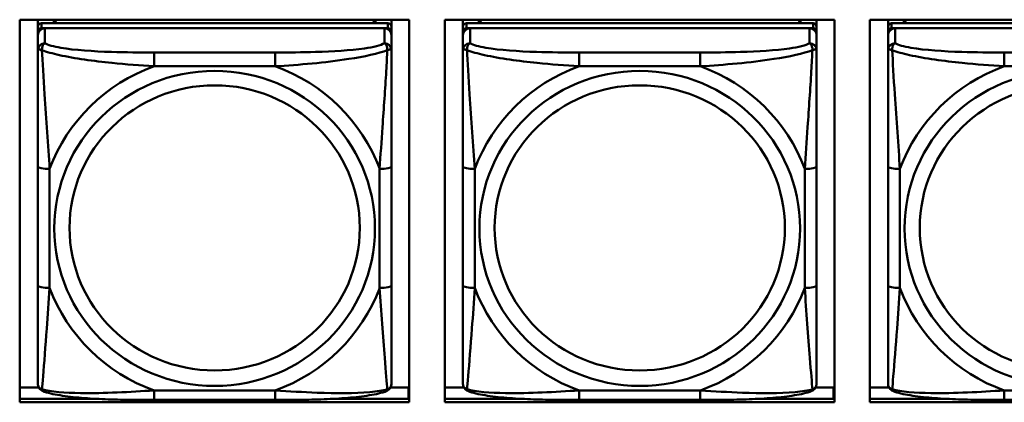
# Model space of a CAD drawing. Header units: inches. Extents: x 0.8 to 72.9, y -5.1 to 48.7.
# Tile 95 of 237: x 38.2 to 39.8, y 16.8 to 17.4. Entities that reach past the tile are written whole.
import ezdxf

# ---------------------------------------------------------------- set-up
doc = ezdxf.new("R2010")
doc.units = ezdxf.units.IN
doc.header["$MEASUREMENT"] = 0
doc.layers.add('Visible Edges(ROSSANSI)', color=7, linetype='Continuous', lineweight=50)
doc.layers.add('Visible Tangent Edges(ROSSANSI)', color=7, linetype='Continuous', lineweight=50)

msp = doc.modelspace()

# ---------------------------------------------------------------- linework, layer by layer
at = {"layer": 'Visible Edges(ROSSANSI)'}
for p, q in [((38.1917, 16.7688), (38.1917, 17.4075)), ((38.1917, 17.4075), (38.8423, 17.4075)), ((38.222, 17.3956), (38.222, 17.4075)), ((38.8067, 17.4014), (38.2279, 17.4014)), ((38.2486, 17.4014), (38.2486, 17.4075)), ((38.2524, 17.4014), (38.2493, 17.4075)), ((38.7853, 17.4075), (38.7822, 17.4014)), ((38.786, 17.4075), (38.786, 17.4014)), ((38.8126, 17.4075), (38.8126, 17.3956)), ((38.8423, 17.4075), (38.8423, 16.7688)), ((38.9017, 16.7688), (38.9017, 17.4075)), ((38.9017, 17.4075), (39.5523, 17.4075)), ((38.932, 17.3956), (38.932, 17.4075)), ((39.5167, 17.4014), (38.9379, 17.4014)), ((38.9586, 17.4014), (38.9586, 17.4075)), ((38.9624, 17.4014), (38.9593, 17.4075)), ((39.4953, 17.4075), (39.4922, 17.4014)), ((39.496, 17.4075), (39.496, 17.4014)), ((39.5226, 17.4075), (39.5226, 17.3956)), ((39.5523, 17.4075), (39.5523, 16.7688)), ((39.6117, 16.7688), (39.6117, 17.4075)), ((39.6117, 17.4075), (40.2623, 17.4075)), ((39.642, 17.3956), (39.642, 17.4075)), ((40.2267, 17.4014), (39.6479, 17.4014)), ((39.6686, 17.4014), (39.6686, 17.4075)), ((39.6724, 17.4014), (39.6693, 17.4075)), ((38.222, 17.3956), (38.222, 17.3873)), ((38.222, 17.3815), (38.222, 17.3873)), ((38.2279, 17.3931), (38.8067, 17.3931)), ((38.8008, 17.3931), (38.2338, 17.3931)), ((38.8126, 17.3873), (38.8126, 17.3956)), ((38.8126, 17.3873), (38.8126, 17.3815)), ((38.932, 17.3956), (38.932, 17.3873)), ((38.932, 17.3815), (38.932, 17.3873)), ((38.9379, 17.3931), (39.5167, 17.3931)), ((39.5108, 17.3931), (38.9438, 17.3931)), ((39.5226, 17.3873), (39.5226, 17.3956)), ((39.5226, 17.3873), (39.5226, 17.3815)), ((39.642, 17.3956), (39.642, 17.3873)), ((39.642, 17.3815), (39.642, 17.3873)), ((39.6479, 17.3931), (40.2267, 17.3931)), ((40.2208, 17.3931), (39.6538, 17.3931)), ((38.222, 17.3815), (38.222, 17.3566)), ((38.8126, 17.3566), (38.8126, 17.3815)), ((38.932, 17.3815), (38.932, 17.3566)), ((39.5226, 17.3566), (39.5226, 17.3815)), ((39.642, 17.3815), (39.642, 17.3566)), ((38.222, 17.1622), (38.222, 16.9635)), ((38.8126, 16.9635), (38.8126, 17.1622)), ((38.932, 17.1622), (38.932, 16.9635)), ((39.5226, 16.9635), (39.5226, 17.1622)), ((39.642, 17.1622), (39.642, 16.9635)), ((38.1917, 16.7936), (38.2236, 16.7936)), ((38.811, 16.7936), (38.841, 16.7936)), ((38.841, 16.7936), (38.841, 16.7748)), ((38.9017, 16.7936), (38.9336, 16.7936)), ((39.521, 16.7936), (39.551, 16.7936)), ((39.551, 16.7936), (39.551, 16.7748)), ((39.6117, 16.7936), (39.6436, 16.7936)), ((38.1917, 16.7748), (38.3146, 16.7748)), ((38.72, 16.7748), (38.8423, 16.7748)), ((38.8423, 16.7857), (38.841, 16.7857)), ((38.9017, 16.7748), (39.0246, 16.7748)), ((39.43, 16.7748), (39.5523, 16.7748)), ((39.5523, 16.7857), (39.551, 16.7857)), ((39.6117, 16.7748), (39.7346, 16.7748)), ((38.8423, 16.7688), (38.1917, 16.7688)), ((38.6184, 16.7726), (38.4161, 16.7726)), ((39.5523, 16.7688), (38.9017, 16.7688)), ((39.3284, 16.7726), (39.1261, 16.7726)), ((40.2623, 16.7688), (39.6117, 16.7688)), ((40.0384, 16.7726), (39.8361, 16.7726))]:
    msp.add_line(p, q, dxfattribs=at)
for centre, major_axis, start_param, end_param in [((38.2279, 17.3956), (-0.00591, 0), 4.712389, 6.283185), ((38.8067, 17.3956), (0.00591, 0), 0, 1.570796), ((38.9379, 17.3956), (-0.00591, 0), 4.712389, 6.283185), ((39.5167, 17.3956), (0.00591, 0), 0, 1.570796), ((39.6479, 17.3956), (-0.00591, 0), 4.712389, 6.283185), ((38.2279, 17.3873), (-0.00591, 0), 4.712389, 6.283185), ((38.2338, 17.3815), (-0.0118, 0), 4.712389, 6.283185), ((38.8008, 17.3815), (0.0118, 0), 0, 1.570796), ((38.8067, 17.3873), (0.00591, 0), 0, 1.570796), ((38.9379, 17.3873), (-0.00591, 0), 4.712389, 6.283185), ((38.9438, 17.3815), (-0.0118, 0), 4.712389, 6.283185), ((39.5108, 17.3815), (0.0118, 0), 0, 1.570796), ((39.5167, 17.3873), (0.00591, 0), 0, 1.570796), ((39.6479, 17.3873), (-0.00591, 0), 4.712389, 6.283185), ((39.6538, 17.3815), (-0.0118, 0), 4.712389, 6.283185)]:
    msp.add_ellipse(centre, major_axis=major_axis, ratio=0.981793, start_param=start_param, end_param=end_param, dxfattribs=at)
for points, knots in [([(38.222, 17.3566), (38.222, 17.3475), (38.222, 17.3323), (38.222, 17.3151), (38.222, 17.2887), (38.222, 17.2584), (38.222, 17.229), (38.222, 17.2066), (38.222, 17.1842), (38.222, 17.1622)], [-0.7968224, -0.7968224, -0.7968224, -0.7968224, -0.6514613, -0.6514613, -0.6514613, -0.427691, -0.427691, -0.427691, -0.2569517, -0.2569517, -0.2569517, -0.2569517]), ([(38.8126, 17.1622), (38.8126, 17.1854), (38.8126, 17.2091), (38.8126, 17.2328), (38.8126, 17.2639), (38.8126, 17.2962), (38.8126, 17.323), (38.8126, 17.3369), (38.8126, 17.3489), (38.8126, 17.3566)], [0.2569537, 0.2569537, 0.2569537, 0.2569537, 0.4371919, 0.4371919, 0.4371919, 0.6739428, 0.6739428, 0.6739428, 0.7963818, 0.7963818, 0.7963818, 0.7963818]), ([(38.932, 17.3566), (38.932, 17.3475), (38.932, 17.3323), (38.932, 17.3151), (38.932, 17.2887), (38.932, 17.2584), (38.932, 17.229), (38.932, 17.2066), (38.932, 17.1842), (38.932, 17.1622)], [-0.7968224, -0.7968224, -0.7968224, -0.7968224, -0.6514613, -0.6514613, -0.6514613, -0.427691, -0.427691, -0.427691, -0.2569517, -0.2569517, -0.2569517, -0.2569517]), ([(39.5226, 17.1622), (39.5226, 17.1854), (39.5226, 17.2091), (39.5226, 17.2328), (39.5226, 17.2639), (39.5226, 17.2962), (39.5226, 17.323), (39.5226, 17.3369), (39.5226, 17.3489), (39.5226, 17.3566)], [0.2569537, 0.2569537, 0.2569537, 0.2569537, 0.4371919, 0.4371919, 0.4371919, 0.6739428, 0.6739428, 0.6739428, 0.7963818, 0.7963818, 0.7963818, 0.7963818]), ([(39.642, 17.3566), (39.642, 17.3475), (39.642, 17.3323), (39.642, 17.3151), (39.642, 17.2887), (39.642, 17.2584), (39.642, 17.229), (39.642, 17.2066), (39.642, 17.1842), (39.642, 17.1622)], [-0.7968224, -0.7968224, -0.7968224, -0.7968224, -0.6514613, -0.6514613, -0.6514613, -0.427691, -0.427691, -0.427691, -0.2569517, -0.2569517, -0.2569517, -0.2569517]), ([(38.222, 16.9635), (38.222, 16.9403), (38.222, 16.9169), (38.222, 16.8947), (38.222, 16.8656), (38.222, 16.8373), (38.222, 16.8184), (38.222, 16.8087), (38.222, 16.8018), (38.222, 16.8)], [0.2569537, 0.2569537, 0.2569537, 0.2569537, 0.4371919, 0.4371919, 0.4371919, 0.6739428, 0.6739428, 0.6739428, 0.7963818, 0.7963818, 0.7963818, 0.7963818]), ([(38.8126, 16.8), (38.8126, 16.8022), (38.8126, 16.8114), (38.8126, 16.8241), (38.8126, 16.8437), (38.8126, 16.8706), (38.8126, 16.8983), (38.8126, 16.9195), (38.8126, 16.9415), (38.8126, 16.9635)], [-0.7968224, -0.7968224, -0.7968224, -0.7968224, -0.6514613, -0.6514613, -0.6514613, -0.427691, -0.427691, -0.427691, -0.2569517, -0.2569517, -0.2569517, -0.2569517]), ([(38.932, 16.9635), (38.932, 16.9403), (38.932, 16.9169), (38.932, 16.8947), (38.932, 16.8656), (38.932, 16.8373), (38.932, 16.8184), (38.932, 16.8087), (38.932, 16.8018), (38.932, 16.8)], [0.2569537, 0.2569537, 0.2569537, 0.2569537, 0.4371919, 0.4371919, 0.4371919, 0.6739428, 0.6739428, 0.6739428, 0.7963818, 0.7963818, 0.7963818, 0.7963818]), ([(39.5226, 16.8), (39.5226, 16.8022), (39.5226, 16.8114), (39.5226, 16.8241), (39.5226, 16.8437), (39.5226, 16.8706), (39.5226, 16.8983), (39.5226, 16.9195), (39.5226, 16.9415), (39.5226, 16.9635)], [-0.7968224, -0.7968224, -0.7968224, -0.7968224, -0.6514613, -0.6514613, -0.6514613, -0.427691, -0.427691, -0.427691, -0.2569517, -0.2569517, -0.2569517, -0.2569517]), ([(39.642, 16.9635), (39.642, 16.9403), (39.642, 16.9169), (39.642, 16.8947), (39.642, 16.8656), (39.642, 16.8373), (39.642, 16.8184), (39.642, 16.8087), (39.642, 16.8018), (39.642, 16.8)], [0.2569537, 0.2569537, 0.2569537, 0.2569537, 0.4371919, 0.4371919, 0.4371919, 0.6739428, 0.6739428, 0.6739428, 0.7963818, 0.7963818, 0.7963818, 0.7963818]), ([(38.2301, 16.7877), (38.229, 16.7881), (38.2279, 16.7888), (38.2259, 16.7903), (38.2251, 16.7913), (38.2237, 16.7932), (38.2232, 16.7942), (38.2225, 16.7961), (38.2223, 16.797), (38.2221, 16.7986), (38.222, 16.7993), (38.222, 16.8)], [0.02510739, 0.02510739, 0.02510739, 0.02510739, 0.03073999, 0.03073999, 0.03637259, 0.03637259, 0.0420052, 0.0420052, 0.0476378, 0.0476378, 0.0532704, 0.0532704, 0.0532704, 0.0532704]), ([(38.8045, 16.7877), (38.8056, 16.7881), (38.8067, 16.7888), (38.8086, 16.7903), (38.8095, 16.7913), (38.8109, 16.7932), (38.8114, 16.7942), (38.8121, 16.7961), (38.8123, 16.797), (38.8125, 16.7986), (38.8126, 16.7993), (38.8126, 16.8)], [0.02510739, 0.02510739, 0.02510739, 0.02510739, 0.03073999, 0.03073999, 0.03637259, 0.03637259, 0.0420052, 0.0420052, 0.0476378, 0.0476378, 0.0532704, 0.0532704, 0.0532704, 0.0532704]), ([(38.9401, 16.7877), (38.939, 16.7881), (38.9379, 16.7888), (38.9359, 16.7903), (38.9351, 16.7913), (38.9337, 16.7932), (38.9332, 16.7942), (38.9325, 16.7961), (38.9323, 16.797), (38.9321, 16.7986), (38.932, 16.7993), (38.932, 16.8)], [0.02510739, 0.02510739, 0.02510739, 0.02510739, 0.03073999, 0.03073999, 0.03637259, 0.03637259, 0.0420052, 0.0420052, 0.0476378, 0.0476378, 0.0532704, 0.0532704, 0.0532704, 0.0532704]), ([(39.5145, 16.7877), (39.5156, 16.7881), (39.5167, 16.7888), (39.5186, 16.7903), (39.5195, 16.7913), (39.5209, 16.7932), (39.5214, 16.7942), (39.5221, 16.7961), (39.5223, 16.797), (39.5225, 16.7986), (39.5226, 16.7993), (39.5226, 16.8)], [0.02510739, 0.02510739, 0.02510739, 0.02510739, 0.03073999, 0.03073999, 0.03637259, 0.03637259, 0.0420052, 0.0420052, 0.0476378, 0.0476378, 0.0532704, 0.0532704, 0.0532704, 0.0532704]), ([(39.6501, 16.7877), (39.649, 16.7881), (39.6479, 16.7888), (39.6459, 16.7903), (39.6451, 16.7913), (39.6437, 16.7932), (39.6432, 16.7942), (39.6425, 16.7961), (39.6423, 16.797), (39.6421, 16.7986), (39.642, 16.7993), (39.642, 16.8)], [0.02510739, 0.02510739, 0.02510739, 0.02510739, 0.03073999, 0.03073999, 0.03637259, 0.03637259, 0.0420052, 0.0420052, 0.0476378, 0.0476378, 0.0532704, 0.0532704, 0.0532704, 0.0532704]), ([(38.4161, 16.7726), (38.4026, 16.7726), (38.3889, 16.7726), (38.3617, 16.773), (38.3481, 16.7733), (38.3212, 16.7744), (38.3079, 16.7751), (38.2822, 16.7772), (38.2701, 16.7786), (38.248, 16.7822), (38.2385, 16.7842), (38.2301, 16.7877)], [0.2569517, 0.2569517, 0.2569517, 0.2569517, 0.3597049, 0.3597049, 0.4624581, 0.4624581, 0.5652112, 0.5652112, 0.6679644, 0.6679644, 0.7707176, 0.7707176, 0.7707176, 0.7707176]), ([(38.8045, 16.7877), (38.7961, 16.7842), (38.7866, 16.7822), (38.7645, 16.7786), (38.7524, 16.7772), (38.7267, 16.7751), (38.7134, 16.7744), (38.6865, 16.7733), (38.6729, 16.773), (38.6456, 16.7726), (38.632, 16.7726), (38.6184, 16.7726)], [-0.7703505, -0.7703505, -0.7703505, -0.7703505, -0.6676711, -0.6676711, -0.5649918, -0.5649918, -0.4623124, -0.4623124, -0.3596331, -0.3596331, -0.2569537, -0.2569537, -0.2569537, -0.2569537]), ([(39.1261, 16.7726), (39.1126, 16.7726), (39.0989, 16.7726), (39.0717, 16.773), (39.0581, 16.7733), (39.0312, 16.7744), (39.0179, 16.7751), (38.9922, 16.7772), (38.9801, 16.7786), (38.958, 16.7822), (38.9485, 16.7842), (38.9401, 16.7877)], [0.2569517, 0.2569517, 0.2569517, 0.2569517, 0.3597049, 0.3597049, 0.4624581, 0.4624581, 0.5652112, 0.5652112, 0.6679644, 0.6679644, 0.7707176, 0.7707176, 0.7707176, 0.7707176]), ([(39.5145, 16.7877), (39.5061, 16.7842), (39.4966, 16.7822), (39.4745, 16.7786), (39.4624, 16.7772), (39.4367, 16.7751), (39.4234, 16.7744), (39.3965, 16.7733), (39.3829, 16.773), (39.3556, 16.7726), (39.342, 16.7726), (39.3284, 16.7726)], [-0.7703505, -0.7703505, -0.7703505, -0.7703505, -0.6676711, -0.6676711, -0.5649918, -0.5649918, -0.4623124, -0.4623124, -0.3596331, -0.3596331, -0.2569537, -0.2569537, -0.2569537, -0.2569537]), ([(39.8361, 16.7726), (39.8226, 16.7726), (39.8089, 16.7726), (39.7817, 16.773), (39.7681, 16.7733), (39.7412, 16.7744), (39.7279, 16.7751), (39.7022, 16.7772), (39.6901, 16.7786), (39.668, 16.7822), (39.6585, 16.7842), (39.6501, 16.7877)], [0.2569517, 0.2569517, 0.2569517, 0.2569517, 0.3597049, 0.3597049, 0.4624581, 0.4624581, 0.5652112, 0.5652112, 0.6679644, 0.6679644, 0.7707176, 0.7707176, 0.7707176, 0.7707176])]:
    msp.add_open_spline(points, degree=3, knots=knots, dxfattribs=at)
at = {"layer": 'Visible Tangent Edges(ROSSANSI)'}
for p, q in [((38.2279, 17.3931), (38.2279, 17.4014)), ((38.8067, 17.4014), (38.8067, 17.3931)), ((38.9379, 17.3931), (38.9379, 17.4014)), ((39.5167, 17.4014), (39.5167, 17.3931)), ((39.6479, 17.3931), (39.6479, 17.4014)), ((38.2338, 17.3682), (38.2338, 17.3931)), ((38.8008, 17.3931), (38.8008, 17.3682)), ((38.9438, 17.3682), (38.9438, 17.3931)), ((39.5108, 17.3931), (39.5108, 17.3682)), ((39.6538, 17.3682), (39.6538, 17.3931)), ((38.4161, 17.3527), (38.4161, 17.3297)), ((38.6184, 17.3527), (38.4161, 17.3527)), ((38.6184, 17.3527), (38.6184, 17.3297)), ((39.1261, 17.3527), (39.1261, 17.3297)), ((39.3284, 17.3527), (39.1261, 17.3527)), ((39.3284, 17.3527), (39.3284, 17.3297)), ((39.8361, 17.3527), (39.8361, 17.3297)), ((40.0384, 17.3527), (39.8361, 17.3527)), ((38.4161, 17.3297), (38.6184, 17.3297)), ((39.1261, 17.3297), (39.3284, 17.3297)), ((39.8361, 17.3297), (40.0384, 17.3297)), ((38.2417, 16.9598), (38.2417, 17.1584)), ((38.7929, 17.1584), (38.7929, 16.9598)), ((38.9517, 16.9598), (38.9517, 17.1584)), ((39.5029, 17.1584), (39.5029, 16.9598)), ((39.6617, 16.9598), (39.6617, 17.1584)), ((38.6184, 16.7885), (38.4161, 16.7885)), ((38.4161, 16.7726), (38.4161, 16.7885)), ((38.6184, 16.7726), (38.6184, 16.7885)), ((39.3284, 16.7885), (39.1261, 16.7885)), ((39.1261, 16.7726), (39.1261, 16.7885)), ((39.3284, 16.7726), (39.3284, 16.7885)), ((40.0384, 16.7885), (39.8361, 16.7885)), ((39.8361, 16.7726), (39.8361, 16.7885))]:
    msp.add_line(p, q, dxfattribs=at)
for centre, major_axis, ratio, start_param, end_param in [((38.2338, 17.3566), (-0.0118, 0), 0.981793, 4.712389, 6.283185), ((38.8008, 17.3566), (0.0118, 0), 0.981793, 0, 1.570796), ((38.9438, 17.3566), (-0.0118, 0), 0.981793, 4.712389, 6.283185), ((39.5108, 17.3566), (0.0118, 0), 0.981793, 0, 1.570796), ((39.6538, 17.3566), (-0.0118, 0), 0.981793, 4.712389, 6.283185), ((38.5173, 17.0591), (-0.2936, 0), 0.981793, 5.064156, 5.931419), ((38.5173, 17.0591), (0.2936, 0), 0.981793, 0.351767, 1.21903), ((39.2273, 17.0591), (-0.2936, 0), 0.981793, 5.064156, 5.931419), ((39.2273, 17.0591), (0.2936, 0), 0.981793, 0.351767, 1.21903), ((39.9373, 17.0591), (-0.2936, 0), 0.981793, 5.064156, 5.931419), ((38.2417, 17.1622), (-0.0197, 0), 0.189952, 0, 1.570796), ((38.7929, 17.1622), (0.0197, 0), 0.189952, 4.712389, 6.283185), ((38.9517, 17.1622), (-0.0197, 0), 0.189952, 0, 1.570796), ((39.5029, 17.1622), (0.0197, 0), 0.189952, 4.712389, 6.283185), ((39.6617, 17.1622), (-0.0197, 0), 0.189952, 0, 1.570796), ((38.2417, 16.9635), (-0.0197, 0), 0.189952, 0, 1.570796), ((38.5173, 17.0591), (-0.2936, 0), 0.981793, 0.351767, 1.21903), ((38.5173, 17.0591), (0.2936, 0), 0.981793, 5.064156, 5.931419), ((38.7929, 16.9635), (0.0197, 0), 0.189952, 4.712389, 6.283185), ((38.9517, 16.9635), (-0.0197, 0), 0.189952, 0, 1.570796), ((39.2273, 17.0591), (-0.2936, 0), 0.981793, 0.351767, 1.21903), ((39.2273, 17.0591), (0.2936, 0), 0.981793, 5.064156, 5.931419), ((39.5029, 16.9635), (0.0197, 0), 0.189952, 4.712389, 6.283185), ((39.6617, 16.9635), (-0.0197, 0), 0.189952, 0, 1.570796), ((39.9373, 17.0591), (-0.2936, 0), 0.981793, 0.351767, 1.21903)]:
    msp.add_ellipse(centre, major_axis=major_axis, ratio=ratio, start_param=start_param, end_param=end_param, dxfattribs=at)
for centre, major_axis in [((38.5173, 17.0591), (-0.2678, 0)), ((39.2273, 17.0591), (-0.2678, 0)), ((39.9373, 17.0591), (-0.2678, 0)), ((38.5173, 17.0599), (-0.2424, 0)), ((39.2273, 17.0599), (-0.2424, 0)), ((39.9373, 17.0599), (-0.2424, 0))]:
    msp.add_ellipse(centre, major_axis=major_axis, ratio=0.981793, dxfattribs=at)
for points, knots in [([(38.2289, 17.3567), (38.2288, 17.3578), (38.2289, 17.3588), (38.2291, 17.3609), (38.2293, 17.3618), (38.2298, 17.3633), (38.23, 17.3638), (38.2303, 17.3645), (38.2304, 17.3647), (38.2307, 17.3653), (38.2309, 17.3656), (38.2315, 17.3664), (38.2319, 17.3668), (38.2328, 17.3676), (38.2333, 17.3679), (38.2338, 17.3682)], [-0.00023197, -0.00023197, -0.00023197, -0.00023197, 0.00913095, 0.00913095, 0.01983142, 0.01983142, 0.02651922, 0.02651922, 0.02986312, 0.02986312, 0.03521335, 0.03521335, 0.04377373, 0.04377373, 0.0532704, 0.0532704, 0.0532704, 0.0532704]), ([(38.4161, 17.3527), (38.3925, 17.3527), (38.3685, 17.3529), (38.3451, 17.3537), (38.3144, 17.3546), (38.2836, 17.3566), (38.2603, 17.3606), (38.2483, 17.3627), (38.2387, 17.3653), (38.2338, 17.3682)], [0.2569537, 0.2569537, 0.2569537, 0.2569537, 0.4371919, 0.4371919, 0.4371919, 0.6739428, 0.6739428, 0.6739428, 0.7963818, 0.7963818, 0.7963818, 0.7963818]), ([(38.8008, 17.3682), (38.795, 17.3647), (38.7825, 17.3617), (38.7673, 17.3595), (38.7439, 17.3561), (38.7148, 17.3544), (38.6857, 17.3536), (38.6635, 17.3529), (38.6408, 17.3527), (38.6184, 17.3527)], [-0.7968224, -0.7968224, -0.7968224, -0.7968224, -0.6514613, -0.6514613, -0.6514613, -0.427691, -0.427691, -0.427691, -0.2569517, -0.2569517, -0.2569517, -0.2569517]), ([(38.8008, 17.3682), (38.8013, 17.3679), (38.8018, 17.3676), (38.8027, 17.3668), (38.8031, 17.3664), (38.8036, 17.3656), (38.8038, 17.3653), (38.8042, 17.3647), (38.8043, 17.3645), (38.8046, 17.3638), (38.8048, 17.3633), (38.8052, 17.3618), (38.8054, 17.3609), (38.8057, 17.3588), (38.8057, 17.3578), (38.8057, 17.3567)], [-0.0532704, -0.0532704, -0.0532704, -0.0532704, -0.04377373, -0.04377373, -0.03521335, -0.03521335, -0.02986312, -0.02986312, -0.02651922, -0.02651922, -0.01983142, -0.01983142, -0.00913095, -0.00913095, 0.00023197, 0.00023197, 0.00023197, 0.00023197]), ([(38.9389, 17.3567), (38.9388, 17.3578), (38.9389, 17.3588), (38.9391, 17.3609), (38.9393, 17.3618), (38.9398, 17.3633), (38.94, 17.3638), (38.9403, 17.3645), (38.9404, 17.3647), (38.9407, 17.3653), (38.9409, 17.3656), (38.9415, 17.3664), (38.9419, 17.3668), (38.9428, 17.3676), (38.9433, 17.3679), (38.9438, 17.3682)], [-0.00023197, -0.00023197, -0.00023197, -0.00023197, 0.00913095, 0.00913095, 0.01983142, 0.01983142, 0.02651922, 0.02651922, 0.02986312, 0.02986312, 0.03521335, 0.03521335, 0.04377373, 0.04377373, 0.0532704, 0.0532704, 0.0532704, 0.0532704]), ([(39.1261, 17.3527), (39.1025, 17.3527), (39.0785, 17.3529), (39.0551, 17.3537), (39.0244, 17.3546), (38.9936, 17.3566), (38.9703, 17.3606), (38.9583, 17.3627), (38.9487, 17.3653), (38.9438, 17.3682)], [0.2569537, 0.2569537, 0.2569537, 0.2569537, 0.4371919, 0.4371919, 0.4371919, 0.6739428, 0.6739428, 0.6739428, 0.7963818, 0.7963818, 0.7963818, 0.7963818]), ([(39.5108, 17.3682), (39.505, 17.3647), (39.4925, 17.3617), (39.4773, 17.3595), (39.4539, 17.3561), (39.4248, 17.3544), (39.3957, 17.3536), (39.3735, 17.3529), (39.3508, 17.3527), (39.3284, 17.3527)], [-0.7968224, -0.7968224, -0.7968224, -0.7968224, -0.6514613, -0.6514613, -0.6514613, -0.427691, -0.427691, -0.427691, -0.2569517, -0.2569517, -0.2569517, -0.2569517]), ([(39.5108, 17.3682), (39.5113, 17.3679), (39.5118, 17.3676), (39.5127, 17.3668), (39.5131, 17.3664), (39.5136, 17.3656), (39.5138, 17.3653), (39.5142, 17.3647), (39.5143, 17.3645), (39.5146, 17.3638), (39.5148, 17.3633), (39.5152, 17.3618), (39.5154, 17.3609), (39.5157, 17.3588), (39.5157, 17.3578), (39.5157, 17.3567)], [-0.0532704, -0.0532704, -0.0532704, -0.0532704, -0.04377373, -0.04377373, -0.03521335, -0.03521335, -0.02986312, -0.02986312, -0.02651922, -0.02651922, -0.01983142, -0.01983142, -0.00913095, -0.00913095, 0.00023197, 0.00023197, 0.00023197, 0.00023197]), ([(39.6489, 17.3567), (39.6488, 17.3578), (39.6489, 17.3588), (39.6491, 17.3609), (39.6493, 17.3618), (39.6498, 17.3633), (39.65, 17.3638), (39.6503, 17.3645), (39.6504, 17.3647), (39.6507, 17.3653), (39.6509, 17.3656), (39.6515, 17.3664), (39.6519, 17.3668), (39.6528, 17.3676), (39.6533, 17.3679), (39.6538, 17.3682)], [-0.00023197, -0.00023197, -0.00023197, -0.00023197, 0.00913095, 0.00913095, 0.01983142, 0.01983142, 0.02651922, 0.02651922, 0.02986312, 0.02986312, 0.03521335, 0.03521335, 0.04377373, 0.04377373, 0.0532704, 0.0532704, 0.0532704, 0.0532704]), ([(39.8361, 17.3527), (39.8125, 17.3527), (39.7885, 17.3529), (39.7651, 17.3537), (39.7344, 17.3546), (39.7036, 17.3566), (39.6803, 17.3606), (39.6683, 17.3627), (39.6587, 17.3653), (39.6538, 17.3682)], [0.2569537, 0.2569537, 0.2569537, 0.2569537, 0.4371919, 0.4371919, 0.4371919, 0.6739428, 0.6739428, 0.6739428, 0.7963818, 0.7963818, 0.7963818, 0.7963818]), ([(38.222, 17.3566), (38.222, 17.3569), (38.2221, 17.3571), (38.2223, 17.3574), (38.2225, 17.3576), (38.2229, 17.3577), (38.2231, 17.3578), (38.2234, 17.3578), (38.2235, 17.3578), (38.2239, 17.3578), (38.2242, 17.3578), (38.2252, 17.3577), (38.2258, 17.3576), (38.2273, 17.3572), (38.228, 17.357), (38.2289, 17.3567)], [-0.0532704, -0.0532704, -0.0532704, -0.0532704, -0.04377373, -0.04377373, -0.03521335, -0.03521335, -0.02986312, -0.02986312, -0.02651922, -0.02651922, -0.01983142, -0.01983142, -0.00913095, -0.00913095, 0.00023197, 0.00023197, 0.00023197, 0.00023197]), ([(38.2289, 17.3567), (38.2365, 17.3538), (38.2465, 17.3509), (38.2836, 17.3427), (38.3153, 17.3384), (38.3695, 17.3329), (38.3928, 17.331), (38.4161, 17.3297)], [-0.7478145, -0.7478145, -0.7478145, -0.7478145, -0.6493253, -0.6493253, -0.427691, -0.427691, -0.2569537, -0.2569537, -0.2569537, -0.2569537]), ([(38.2417, 17.1584), (38.2393, 17.1981), (38.236, 17.2403), (38.2314, 17.3103), (38.2298, 17.3377), (38.2289, 17.3567)], [0.2569517, 0.2569517, 0.2569517, 0.2569517, 0.5559983, 0.5559983, 0.7482818, 0.7482818, 0.7482818, 0.7482818]), ([(38.6184, 17.3297), (38.6589, 17.332), (38.7013, 17.3358), (38.7669, 17.3458), (38.7914, 17.3509), (38.8057, 17.3567)], [0.2569517, 0.2569517, 0.2569517, 0.2569517, 0.5559983, 0.5559983, 0.7482818, 0.7482818, 0.7482818, 0.7482818]), ([(38.8057, 17.3567), (38.8052, 17.3467), (38.8046, 17.3347), (38.8021, 17.2926), (38.7998, 17.2594), (38.7959, 17.2044), (38.7943, 17.1813), (38.7929, 17.1584)], [-0.7478145, -0.7478145, -0.7478145, -0.7478145, -0.6493253, -0.6493253, -0.427691, -0.427691, -0.2569537, -0.2569537, -0.2569537, -0.2569537]), ([(38.8057, 17.3567), (38.8066, 17.357), (38.8073, 17.3572), (38.8088, 17.3576), (38.8094, 17.3577), (38.8103, 17.3578), (38.8107, 17.3578), (38.8111, 17.3578), (38.8112, 17.3578), (38.8115, 17.3578), (38.8117, 17.3577), (38.8121, 17.3576), (38.8122, 17.3574), (38.8125, 17.3571), (38.8126, 17.3569), (38.8126, 17.3566)], [-0.00023197, -0.00023197, -0.00023197, -0.00023197, 0.00913095, 0.00913095, 0.01983142, 0.01983142, 0.02651922, 0.02651922, 0.02986312, 0.02986312, 0.03521335, 0.03521335, 0.04377373, 0.04377373, 0.0532704, 0.0532704, 0.0532704, 0.0532704]), ([(38.932, 17.3566), (38.932, 17.3569), (38.9321, 17.3571), (38.9323, 17.3574), (38.9325, 17.3576), (38.9329, 17.3577), (38.9331, 17.3578), (38.9334, 17.3578), (38.9335, 17.3578), (38.9339, 17.3578), (38.9342, 17.3578), (38.9352, 17.3577), (38.9358, 17.3576), (38.9373, 17.3572), (38.938, 17.357), (38.9389, 17.3567)], [-0.0532704, -0.0532704, -0.0532704, -0.0532704, -0.04377373, -0.04377373, -0.03521335, -0.03521335, -0.02986312, -0.02986312, -0.02651922, -0.02651922, -0.01983142, -0.01983142, -0.00913095, -0.00913095, 0.00023197, 0.00023197, 0.00023197, 0.00023197]), ([(38.9389, 17.3567), (38.9465, 17.3538), (38.9565, 17.3509), (38.9936, 17.3427), (39.0253, 17.3384), (39.0795, 17.3329), (39.1028, 17.331), (39.1261, 17.3297)], [-0.7478145, -0.7478145, -0.7478145, -0.7478145, -0.6493253, -0.6493253, -0.427691, -0.427691, -0.2569537, -0.2569537, -0.2569537, -0.2569537]), ([(38.9517, 17.1584), (38.9493, 17.1981), (38.946, 17.2403), (38.9414, 17.3103), (38.9398, 17.3377), (38.9389, 17.3567)], [0.2569517, 0.2569517, 0.2569517, 0.2569517, 0.5559983, 0.5559983, 0.7482818, 0.7482818, 0.7482818, 0.7482818]), ([(39.3284, 17.3297), (39.3689, 17.332), (39.4113, 17.3358), (39.4769, 17.3458), (39.5014, 17.3509), (39.5157, 17.3567)], [0.2569517, 0.2569517, 0.2569517, 0.2569517, 0.5559983, 0.5559983, 0.7482818, 0.7482818, 0.7482818, 0.7482818]), ([(39.5157, 17.3567), (39.5152, 17.3467), (39.5146, 17.3347), (39.5121, 17.2926), (39.5098, 17.2594), (39.5059, 17.2044), (39.5043, 17.1813), (39.5029, 17.1584)], [-0.7478145, -0.7478145, -0.7478145, -0.7478145, -0.6493253, -0.6493253, -0.427691, -0.427691, -0.2569537, -0.2569537, -0.2569537, -0.2569537]), ([(39.5157, 17.3567), (39.5166, 17.357), (39.5173, 17.3572), (39.5188, 17.3576), (39.5194, 17.3577), (39.5203, 17.3578), (39.5207, 17.3578), (39.5211, 17.3578), (39.5212, 17.3578), (39.5215, 17.3578), (39.5217, 17.3577), (39.5221, 17.3576), (39.5222, 17.3574), (39.5225, 17.3571), (39.5226, 17.3569), (39.5226, 17.3566)], [-0.00023197, -0.00023197, -0.00023197, -0.00023197, 0.00913095, 0.00913095, 0.01983142, 0.01983142, 0.02651922, 0.02651922, 0.02986312, 0.02986312, 0.03521335, 0.03521335, 0.04377373, 0.04377373, 0.0532704, 0.0532704, 0.0532704, 0.0532704]), ([(39.642, 17.3566), (39.642, 17.3569), (39.6421, 17.3571), (39.6423, 17.3574), (39.6425, 17.3576), (39.6429, 17.3577), (39.6431, 17.3578), (39.6434, 17.3578), (39.6435, 17.3578), (39.6439, 17.3578), (39.6442, 17.3578), (39.6452, 17.3577), (39.6458, 17.3576), (39.6473, 17.3572), (39.648, 17.357), (39.6489, 17.3567)], [-0.0532704, -0.0532704, -0.0532704, -0.0532704, -0.04377373, -0.04377373, -0.03521335, -0.03521335, -0.02986312, -0.02986312, -0.02651922, -0.02651922, -0.01983142, -0.01983142, -0.00913095, -0.00913095, 0.00023197, 0.00023197, 0.00023197, 0.00023197]), ([(39.6489, 17.3567), (39.6565, 17.3538), (39.6665, 17.3509), (39.7036, 17.3427), (39.7353, 17.3384), (39.7895, 17.3329), (39.8128, 17.331), (39.8361, 17.3297)], [-0.7478145, -0.7478145, -0.7478145, -0.7478145, -0.6493253, -0.6493253, -0.427691, -0.427691, -0.2569537, -0.2569537, -0.2569537, -0.2569537]), ([(39.6617, 17.1584), (39.6593, 17.1981), (39.656, 17.2403), (39.6514, 17.3103), (39.6498, 17.3377), (39.6489, 17.3567)], [0.2569517, 0.2569517, 0.2569517, 0.2569517, 0.5559983, 0.5559983, 0.7482818, 0.7482818, 0.7482818, 0.7482818]), ([(38.2289, 16.7904), (38.2294, 16.7954), (38.23, 16.803), (38.2325, 16.8336), (38.2348, 16.8627), (38.2387, 16.9142), (38.2403, 16.9368), (38.2417, 16.9598)], [-0.7478145, -0.7478145, -0.7478145, -0.7478145, -0.6493253, -0.6493253, -0.427691, -0.427691, -0.2569537, -0.2569537, -0.2569537, -0.2569537]), ([(38.7929, 16.9598), (38.7953, 16.92), (38.7986, 16.879), (38.8032, 16.8201), (38.8048, 16.7996), (38.8057, 16.7904)], [0.2569517, 0.2569517, 0.2569517, 0.2569517, 0.5559983, 0.5559983, 0.7482818, 0.7482818, 0.7482818, 0.7482818]), ([(38.9389, 16.7904), (38.9394, 16.7954), (38.94, 16.803), (38.9425, 16.8336), (38.9448, 16.8627), (38.9487, 16.9142), (38.9503, 16.9368), (38.9517, 16.9598)], [-0.7478145, -0.7478145, -0.7478145, -0.7478145, -0.6493253, -0.6493253, -0.427691, -0.427691, -0.2569537, -0.2569537, -0.2569537, -0.2569537]), ([(39.5029, 16.9598), (39.5053, 16.92), (39.5086, 16.879), (39.5132, 16.8201), (39.5148, 16.7996), (39.5157, 16.7904)], [0.2569517, 0.2569517, 0.2569517, 0.2569517, 0.5559983, 0.5559983, 0.7482818, 0.7482818, 0.7482818, 0.7482818]), ([(39.6489, 16.7904), (39.6494, 16.7954), (39.65, 16.803), (39.6525, 16.8336), (39.6548, 16.8627), (39.6587, 16.9142), (39.6603, 16.9368), (39.6617, 16.9598)], [-0.7478145, -0.7478145, -0.7478145, -0.7478145, -0.6493253, -0.6493253, -0.427691, -0.427691, -0.2569537, -0.2569537, -0.2569537, -0.2569537]), ([(38.2289, 16.7904), (38.228, 16.7906), (38.2273, 16.791), (38.2258, 16.7918), (38.2252, 16.7923), (38.2242, 16.7933), (38.2239, 16.7937), (38.2235, 16.7943), (38.2234, 16.7945), (38.2231, 16.7951), (38.2229, 16.7954), (38.2225, 16.7964), (38.2223, 16.7971), (38.2221, 16.7985), (38.222, 16.7992), (38.222, 16.8)], [-0.00023197, -0.00023197, -0.00023197, -0.00023197, 0.00913095, 0.00913095, 0.01983142, 0.01983142, 0.02651922, 0.02651922, 0.02986312, 0.02986312, 0.03521335, 0.03521335, 0.04377373, 0.04377373, 0.0532704, 0.0532704, 0.0532704, 0.0532704]), ([(38.2301, 16.7877), (38.2299, 16.7878), (38.2297, 16.7879), (38.2293, 16.7882), (38.2291, 16.7885), (38.2289, 16.7894), (38.2288, 16.7898), (38.2289, 16.7904)], [-0.02510739, -0.02510739, -0.02510739, -0.02510739, -0.01983142, -0.01983142, -0.00913095, -0.00913095, 0.00023197, 0.00023197, 0.00023197, 0.00023197]), ([(38.4161, 16.7885), (38.3757, 16.7862), (38.3333, 16.7835), (38.2676, 16.7845), (38.2432, 16.7864), (38.2289, 16.7904)], [0.2569517, 0.2569517, 0.2569517, 0.2569517, 0.5559983, 0.5559983, 0.7482818, 0.7482818, 0.7482818, 0.7482818]), ([(38.8057, 16.7904), (38.7981, 16.7884), (38.788, 16.7868), (38.751, 16.7835), (38.7193, 16.7837), (38.665, 16.7857), (38.6418, 16.7871), (38.6184, 16.7885)], [-0.7478145, -0.7478145, -0.7478145, -0.7478145, -0.6493253, -0.6493253, -0.427691, -0.427691, -0.2569537, -0.2569537, -0.2569537, -0.2569537]), ([(38.8057, 16.7904), (38.8057, 16.7898), (38.8057, 16.7894), (38.8054, 16.7885), (38.8052, 16.7882), (38.8048, 16.7879), (38.8047, 16.7878), (38.8045, 16.7877)], [-0.00023197, -0.00023197, -0.00023197, -0.00023197, 0.00913095, 0.00913095, 0.01983142, 0.01983142, 0.02510739, 0.02510739, 0.02510739, 0.02510739]), ([(38.8126, 16.8), (38.8126, 16.7992), (38.8125, 16.7985), (38.8122, 16.7971), (38.8121, 16.7964), (38.8117, 16.7954), (38.8115, 16.7951), (38.8112, 16.7945), (38.8111, 16.7943), (38.8107, 16.7937), (38.8103, 16.7933), (38.8094, 16.7923), (38.8088, 16.7918), (38.8073, 16.791), (38.8066, 16.7906), (38.8057, 16.7904)], [-0.0532704, -0.0532704, -0.0532704, -0.0532704, -0.04377373, -0.04377373, -0.03521335, -0.03521335, -0.02986312, -0.02986312, -0.02651922, -0.02651922, -0.01983142, -0.01983142, -0.00913095, -0.00913095, 0.00023197, 0.00023197, 0.00023197, 0.00023197]), ([(38.9389, 16.7904), (38.938, 16.7906), (38.9373, 16.791), (38.9358, 16.7918), (38.9352, 16.7923), (38.9342, 16.7933), (38.9339, 16.7937), (38.9335, 16.7943), (38.9334, 16.7945), (38.9331, 16.7951), (38.9329, 16.7954), (38.9325, 16.7964), (38.9323, 16.7971), (38.9321, 16.7985), (38.932, 16.7992), (38.932, 16.8)], [-0.00023197, -0.00023197, -0.00023197, -0.00023197, 0.00913095, 0.00913095, 0.01983142, 0.01983142, 0.02651922, 0.02651922, 0.02986312, 0.02986312, 0.03521335, 0.03521335, 0.04377373, 0.04377373, 0.0532704, 0.0532704, 0.0532704, 0.0532704]), ([(38.9401, 16.7877), (38.9399, 16.7878), (38.9397, 16.7879), (38.9393, 16.7882), (38.9391, 16.7885), (38.9389, 16.7894), (38.9388, 16.7898), (38.9389, 16.7904)], [-0.02510739, -0.02510739, -0.02510739, -0.02510739, -0.01983142, -0.01983142, -0.00913095, -0.00913095, 0.00023197, 0.00023197, 0.00023197, 0.00023197]), ([(39.1261, 16.7885), (39.0857, 16.7862), (39.0433, 16.7835), (38.9776, 16.7845), (38.9532, 16.7864), (38.9389, 16.7904)], [0.2569517, 0.2569517, 0.2569517, 0.2569517, 0.5559983, 0.5559983, 0.7482818, 0.7482818, 0.7482818, 0.7482818]), ([(39.5157, 16.7904), (39.5081, 16.7884), (39.498, 16.7868), (39.461, 16.7835), (39.4293, 16.7837), (39.375, 16.7857), (39.3518, 16.7871), (39.3284, 16.7885)], [-0.7478145, -0.7478145, -0.7478145, -0.7478145, -0.6493253, -0.6493253, -0.427691, -0.427691, -0.2569537, -0.2569537, -0.2569537, -0.2569537]), ([(39.5157, 16.7904), (39.5157, 16.7898), (39.5157, 16.7894), (39.5154, 16.7885), (39.5152, 16.7882), (39.5148, 16.7879), (39.5147, 16.7878), (39.5145, 16.7877)], [-0.00023197, -0.00023197, -0.00023197, -0.00023197, 0.00913095, 0.00913095, 0.01983142, 0.01983142, 0.02510739, 0.02510739, 0.02510739, 0.02510739]), ([(39.5226, 16.8), (39.5226, 16.7992), (39.5225, 16.7985), (39.5222, 16.7971), (39.5221, 16.7964), (39.5217, 16.7954), (39.5215, 16.7951), (39.5212, 16.7945), (39.5211, 16.7943), (39.5207, 16.7937), (39.5203, 16.7933), (39.5194, 16.7923), (39.5188, 16.7918), (39.5173, 16.791), (39.5166, 16.7906), (39.5157, 16.7904)], [-0.0532704, -0.0532704, -0.0532704, -0.0532704, -0.04377373, -0.04377373, -0.03521335, -0.03521335, -0.02986312, -0.02986312, -0.02651922, -0.02651922, -0.01983142, -0.01983142, -0.00913095, -0.00913095, 0.00023197, 0.00023197, 0.00023197, 0.00023197]), ([(39.6489, 16.7904), (39.648, 16.7906), (39.6473, 16.791), (39.6458, 16.7918), (39.6452, 16.7923), (39.6442, 16.7933), (39.6439, 16.7937), (39.6435, 16.7943), (39.6434, 16.7945), (39.6431, 16.7951), (39.6429, 16.7954), (39.6425, 16.7964), (39.6423, 16.7971), (39.6421, 16.7985), (39.642, 16.7992), (39.642, 16.8)], [-0.00023197, -0.00023197, -0.00023197, -0.00023197, 0.00913095, 0.00913095, 0.01983142, 0.01983142, 0.02651922, 0.02651922, 0.02986312, 0.02986312, 0.03521335, 0.03521335, 0.04377373, 0.04377373, 0.0532704, 0.0532704, 0.0532704, 0.0532704]), ([(39.6501, 16.7877), (39.6499, 16.7878), (39.6497, 16.7879), (39.6493, 16.7882), (39.6491, 16.7885), (39.6489, 16.7894), (39.6488, 16.7898), (39.6489, 16.7904)], [-0.02510739, -0.02510739, -0.02510739, -0.02510739, -0.01983142, -0.01983142, -0.00913095, -0.00913095, 0.00023197, 0.00023197, 0.00023197, 0.00023197]), ([(39.8361, 16.7885), (39.7957, 16.7862), (39.7533, 16.7835), (39.6876, 16.7845), (39.6632, 16.7864), (39.6489, 16.7904)], [0.2569517, 0.2569517, 0.2569517, 0.2569517, 0.5559983, 0.5559983, 0.7482818, 0.7482818, 0.7482818, 0.7482818])]:
    msp.add_open_spline(points, degree=3, knots=knots, dxfattribs=at)

doc.saveas('drawing.dxf')
